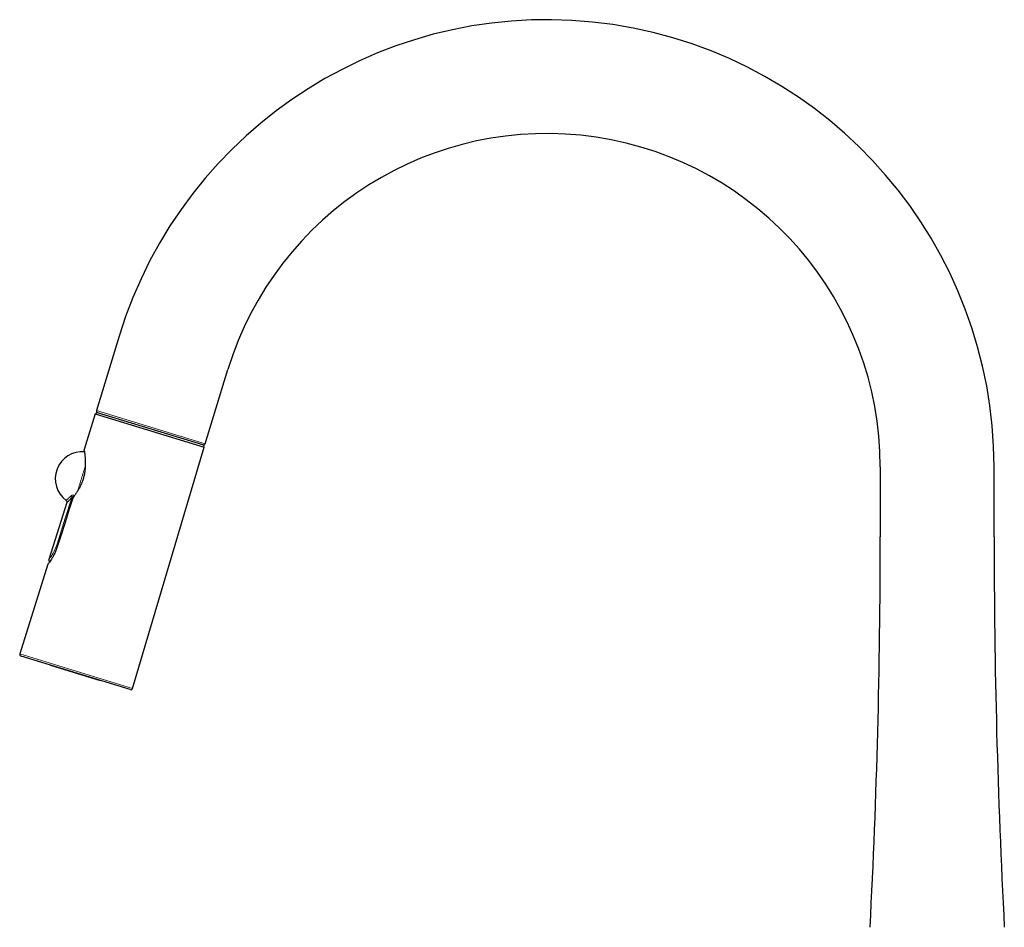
# Model space of a CAD drawing. Header units: millimetres. Extents: x 8 to 885, y 12 to 1032.
# Tile 13 of 24: x 32 to 296, y 789 to 1032. Entities that reach past the tile are written whole.
import ezdxf

# ---------------------------------------------------------------- set-up
doc = ezdxf.new("R2010")
doc.units = ezdxf.units.MM

msp = doc.modelspace()

# ---------------------------------------------------------------- linework, layer by layer
at = {"color": 7, "linetype": 'Continuous', "lineweight": 30}
for p, q in [((58.49, 946.95), (52.41, 927.06)), ((81.58, 918.14), (87.66, 938.03)), ((80.95, 917.81), (52.74, 926.44)), ((52.11, 926.11), (49.11, 916.57)), ((52.11, 926.11), (81.29, 917.19)), ((62.12, 852.57), (81.29, 917.19)), ((262.5, 911.9), (262.5, 893.2)), ((293, 893.2), (293, 911.9)), ((44.45, 902.38), (39.64, 887.08)), ((39.43, 885.83), (31.87, 861.82)), ((61.49, 852.24), (32.2, 861.19)), ((40.2, 858.75), (40.17, 858.65)), ((53.46, 854.59), (40.17, 858.65)), ((53.46, 854.59), (53.49, 854.68))]:
    msp.add_line(p, q, dxfattribs=at)
at = {"color": 8, "linetype": 'Continuous', "lineweight": 0}
for p, q in [((52.41, 927.06), (81.58, 918.14)), ((31.87, 861.82), (46.99, 857.2)), ((46.99, 857.2), (62.12, 852.57))]:
    msp.add_line(p, q, dxfattribs=at)
at = {"color": 8, "linetype": 'Continuous', "lineweight": 0, "flags": 128}
for points in [[(47.37, 905.45), (47.4, 905.56), (47.45, 905.72), (47.5, 905.89), (47.56, 906.06), (47.61, 906.23), (47.66, 906.4), (47.71, 906.57), (47.77, 906.75), (47.82, 906.92), (47.87, 907.1), (47.93, 907.28), (47.98, 907.46), (48.04, 907.64), (48.1, 907.82), (48.15, 908), (48.21, 908.19), (48.26, 908.37), (48.32, 908.55), (48.38, 908.74), (48.43, 908.92), (48.49, 909.1), (48.54, 909.29), (48.6, 909.47), (48.66, 909.65), (48.71, 909.83), (48.77, 910.02), (48.82, 910.2), (48.88, 910.37), (48.93, 910.55), (48.98, 910.73), (49.04, 910.91), (49.09, 911.08), (49.14, 911.25), (49.2, 911.42), (49.25, 911.59), (49.3, 911.76), (49.35, 911.93), (49.4, 912.09), (49.42, 912.16)], [(41.86, 891.23), (44.05, 898.2), (45.78, 903.67)], [(46.48, 904.25), (46.54, 904.22), (46.54, 904.22)]]:
    msp.add_lwpolyline(points, dxfattribs=at)
at = {"color": 7, "linetype": 'Continuous', "lineweight": 30, "flags": 128}
for points in [[(45.89, 903.02), (45.04, 900.31), (44.36, 898.18)], [(44.36, 898.18), (43.05, 894.02), (42.02, 890.74)]]:
    msp.add_lwpolyline(points, dxfattribs=at)
at = {"color": 7, "linetype": 'Continuous', "lineweight": 30}
for centre, radius, start, end in [((173.12, 911.9), 119.87, 0, 163), ((173.12, 911.9), 89.37, 0, 163), ((52.64, 925.95), 0.5, 73, 162.5225), ((52.89, 926.92), 0.5, 163, 253), ((48.64, 908.73), 7.25, 85.5199, 233.0602), ((80.76, 917.35), 0.5, 343.4775, 73), ((81.1, 918.29), 0.5, 253, 343), ((-1737.5, 893.2), 2000, 357, 0), ((2293, 893.2), 2000, 180, 183), ((32.35, 861.67), 0.5, 162.5225, 253), ((61.64, 852.71), 0.5, 253, 343.4775)]:
    msp.add_arc(centre, radius, start, end, dxfattribs=at)
at = {"color": 8, "linetype": 'Continuous', "lineweight": 0}
for centre, radius, start, end in [((45.22, 903.67), 0.562, 359.8349, 54.2137), ((32.96, 909.97), 14.68, 335.8666, 337.079), ((59.15, 944.98), 56.45, 252.1646, 252.4673)]:
    msp.add_arc(centre, radius, start, end, dxfattribs=at)
at = {"color": 7, "linetype": 'Continuous', "lineweight": 30}
for points, knots in [([(49.18, 916.1), (49.2, 915.98), (49.24, 915.73), (49.29, 915.27), (49.34, 914.81), (49.38, 914.38), (49.42, 913.82), (49.44, 913.14), (49.44, 912.4), (49.4, 911.73), (49.35, 911.14), (49.25, 910.43), (49.1, 909.6), (48.88, 908.76), (48.64, 908.05), (48.4, 907.45), (48.11, 906.78), (47.73, 906.05), (47.28, 905.29), (46.81, 904.57), (46.49, 904.15), (46.33, 903.93)], [0, 0, 0, 0, 0.062732, 0.124833, 0.166295, 0.208073, 0.250401, 0.314631, 0.376885, 0.417758, 0.458449, 0.499249, 0.562506, 0.624436, 0.665659, 0.707278, 0.749678, 0.810499, 0.871849, 0.934711, 1, 1, 1, 1]), ([(49.2, 915.97), (49.19, 916.01), (49.16, 916.25), (49.12, 916.49), (49.11, 916.55), (49.11, 916.57)], [0, 0, 0, 0, 0.106129, 0.5608682, 1, 1, 1, 1]), ([(49.11, 916.57), (49.11, 916.55), (49.12, 916.51), (49.16, 916.24), (49.18, 916.1)], [0, 0, 0, 0, 0.490267, 1, 1, 1, 1]), ([(44.28, 902.93), (44.29, 902.92), (44.32, 902.9), (44.36, 902.86), (44.39, 902.82), (44.41, 902.78), (44.43, 902.74), (44.45, 902.7), (44.46, 902.66), (44.47, 902.63), (44.47, 902.59), (44.48, 902.55), (44.48, 902.5), (44.47, 902.44), (44.46, 902.4), (44.45, 902.38)], [0, 0, 0, 0, 0.093233, 0.179796, 0.258591, 0.328793, 0.40805, 0.471835, 0.53281, 0.593642, 0.654164, 0.716919, 0.795403, 0.890405, 1, 1, 1, 1]), ([(46.33, 903.93), (46.31, 903.9), (46.27, 903.85), (46.21, 903.75), (46.15, 903.64), (46.09, 903.53), (46.03, 903.41), (45.98, 903.28), (45.93, 903.15), (45.91, 903.07), (45.89, 903.02)], [0, 0, 0, 0, 0.1243772, 0.2484249, 0.3732645, 0.4999967, 0.6271704, 0.7521298, 0.876016, 1, 1, 1, 1]), ([(42.02, 890.74), (41.9, 890.41), (41.73, 889.9), (41.46, 889.25), (41.17, 888.63), (40.8, 887.92), (40.37, 887.19), (39.98, 886.6), (39.67, 886.17), (39.49, 885.91), (39.41, 885.8), (39.43, 885.83), (39.43, 885.83)], [0, 0, 0, 0, 0.123741, 0.186312, 0.250198, 0.374659, 0.49947, 0.6238, 0.7497, 0.875552, 0.998726, 1, 1, 1, 1]), ([(39.64, 887.08), (39.63, 887.06), (39.62, 887.02), (39.61, 886.97), (39.61, 886.92), (39.62, 886.87), (39.63, 886.82), (39.64, 886.78), (39.65, 886.74), (39.67, 886.69), (39.7, 886.64), (39.74, 886.6), (39.79, 886.55), (39.84, 886.51), (39.87, 886.49), (39.89, 886.48), (39.89, 886.48)], [0, 0, 0, 0, 0.083823, 0.16292, 0.236096, 0.302376, 0.378756, 0.440413, 0.492382, 0.55783, 0.639033, 0.735219, 0.816337, 0.904058, 0.997095, 1, 1, 1, 1])]:
    msp.add_open_spline(points, degree=3, knots=knots, dxfattribs=at)
at = {"color": 8, "linetype": 'Continuous', "lineweight": 0}
for points, knots in [([(44.28, 902.93), (44.29, 902.94), (44.31, 902.95), (44.45, 903.06), (44.64, 903.23), (44.89, 903.47), (45.19, 903.76), (45.43, 904), (45.55, 904.12)], [0, 0, 0, 0, 0.189335, 0.349731, 0.519832, 0.683431, 0.835983, 1, 1, 1, 1]), ([(45.78, 903.67), (45.59, 903.46), (45.21, 903.06), (44.78, 902.66), (44.53, 902.44), (44.42, 902.35), (44.45, 902.38), (44.45, 902.38)], [0, 0, 0, 0, 0.252037, 0.498198, 0.745131, 0.999412, 1, 1, 1, 1]), ([(45.55, 904.12), (45.57, 904.15), (45.63, 904.2), (45.71, 904.25), (45.79, 904.29), (45.86, 904.31), (45.95, 904.33), (46.06, 904.34), (46.2, 904.33), (46.35, 904.3), (46.44, 904.27), (46.48, 904.25)], [0, 0, 0, 0, 0.1416627, 0.2726221, 0.3536689, 0.4295129, 0.5000757, 0.631985, 0.7585482, 0.8807498, 1, 1, 1, 1]), ([(46.34, 903.94), (46.32, 903.95), (46.27, 903.98), (46.19, 903.98), (46.11, 903.96), (46.03, 903.93), (45.96, 903.88), (45.89, 903.82), (45.83, 903.75), (45.8, 903.69), (45.78, 903.67)], [0, 0, 0, 0, 0.108024, 0.212808, 0.322912, 0.442407, 0.571886, 0.709848, 0.853642, 1, 1, 1, 1]), ([(39.64, 887.08), (39.65, 887.09), (39.67, 887.12), (39.84, 887.35), (40.09, 887.7), (40.43, 888.19), (40.8, 888.81), (41.19, 889.55), (41.56, 890.36), (41.76, 890.94), (41.86, 891.23)], [0, 0, 0, 0, 0.123467, 0.248315, 0.374438, 0.500061, 0.626458, 0.752137, 0.877698, 1, 1, 1, 1])]:
    msp.add_open_spline(points, degree=3, knots=knots, dxfattribs=at)

doc.saveas('drawing.dxf')
